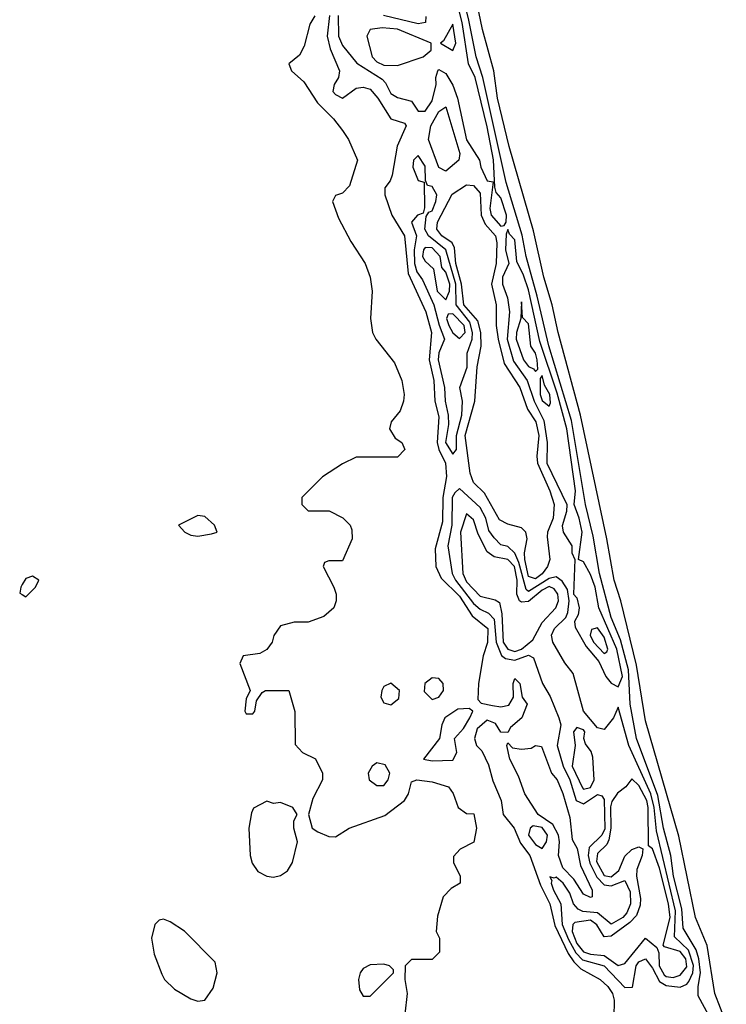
# Model space of a CAD drawing. Header units: inches. Extents: x 2792272 to 2951639, y 860504 to 1033803.
# Tile 187 of 209: x 2929993 to 2932044, y 983198 to 986058. Entities that reach past the tile are written whole.
import ezdxf

# ---------------------------------------------------------------- set-up
doc = ezdxf.new("R2010")
doc.units = ezdxf.units.IN
doc.header["$MEASUREMENT"] = 0
doc.layers.add('C9928', color=7, linetype='Continuous')
doc.layers.add('C9938', color=7, linetype='Continuous')

msp = doc.modelspace()

# ---------------------------------------------------------------- linework, layer by layer
at = {"layer": 'C9928', "color": 4, "elevation": 4}
msp.add_lwpolyline([(2930000, 984417.2), (2929996, 984410), (2929992.7, 984392.7), (2930000, 984388.2)], dxfattribs=at)
at = {"layer": 'C9938', "color": 4}
for points, elevation in [([(2932012.3, 983132.3), (2931962.9, 983222.9), (2931962.3, 983250), (2931969.3, 983290), (2931965, 983330), (2931956.7, 983356.7), (2931919.3, 983419.3), (2931915.5, 983475.5), (2931890.6, 983570), (2931883, 983630), (2931862.1, 983710), (2931845.1, 983805.1), (2931783.2, 983970), (2931765.4, 984070), (2931760.8, 984170), (2931737.4, 984257.4), (2931710, 984321.6), (2931675.8, 984450), (2931657.6, 984557.6), (2931635.4, 984650), (2931594.5, 984894.5), (2931529.1, 985110.9), (2931495.6, 985255.6), (2931463.4, 985370), (2931451.9, 985431.9), (2931405.2, 985585.2), (2931337.4, 985890), (2931318.3, 985950), (2931297.1, 986057.1), (2931154.4, 986634.4)], 8), ([(2932044.4, 983144.4), (2932011.5, 983230), (2931988.7, 983368.7), (2931955.1, 983450), (2931906.5, 983686.5), (2931810, 984022), (2931783.7, 984183.7), (2931738.3, 984370), (2931718.3, 984430), (2931697.4, 984550), (2931621.5, 984910), (2931555.8, 985150), (2931538.9, 985230), (2931514.3, 985310), (2931484.6, 985444.6), (2931414, 985690), (2931380.4, 985830), (2931369.8, 985909.8), (2931336.3, 986030), (2931304.4, 986184.4)], 4), ([(2930917.6, 986070), (2930918.8, 986010), (2930930, 985983.1), (2930971.8, 985931.8), (2931045.3, 985885.3), (2931055, 985875), (2931070, 985843.6), (2931090, 985832.4), (2931130, 985821.6), (2931150, 985793), (2931170, 985792.2), (2931190, 985822.4), (2931202.4, 985870), (2931201.3, 985890), (2931206.6, 985910), (2931210, 985913.4), (2931230, 985902), (2931250, 985868.2), (2931263.5, 985830), (2931289.6, 985709.6), (2931327.3, 985650), (2931331.6, 985630), (2931350, 985590.5), (2931367.1, 985587.1), (2931358, 985510), (2931361.3, 985490), (2931390, 985458.9), (2931399.7, 985460.2), (2931405.6, 985470), (2931405.8, 985490), (2931390, 985540.7), (2931376.6, 985556.6), (2931372.1, 985572.1), (2931368.6, 985651.4), (2931350, 985747), (2931315.2, 985890), (2931295.8, 985930), (2931277.8, 986050), (2931261.9, 986110)], 12), ([(2930850, 986069), (2930835.2, 986044.8), (2930818.8, 985981.2), (2930804.7, 985955.3), (2930774, 985930), (2930782, 985910), (2930818, 985878), (2930856.9, 985816.9), (2930904, 985770), (2930930, 985736), (2930947.3, 985710), (2930973.4, 985650), (2930950, 985575.3), (2930930, 985554), (2930910, 985548), (2930901, 985530), (2930918, 985482), (2930954.4, 985414.4), (2930996, 985350), (2931010.6, 985310.6), (2931016, 985270), (2931010.8, 985190), (2931017.3, 985150), (2931026.8, 985130), (2931081.1, 985061.1), (2931102, 985010), (2931108.9, 984970), (2931107.4, 984950), (2931097.8, 984922.3), (2931070.8, 984890), (2931066, 984870), (2931082.8, 984842.8), (2931102, 984830), (2931111.3, 984810), (2931090, 984788), (2930970, 984788), (2930930, 984768), (2930872, 984730), (2930812, 984670), (2930812, 984650), (2930830, 984632), (2930891.6, 984631.6), (2930931.1, 984611.1), (2930952, 984590), (2930956.9, 984576.9), (2930958, 984550), (2930930, 984486), (2930890, 984486), (2930878, 984482), (2930874, 984470), (2930904.7, 984410), (2930912, 984390), (2930911.3, 984370), (2930904.7, 984350), (2930875.3, 984324.7), (2930830, 984308), (2930790, 984308), (2930750, 984298), (2930730.9, 984269.1), (2930726, 984250), (2930710, 984228.7), (2930690, 984217.2), (2930642, 984210), (2930631.6, 984188.4), (2930662, 984110), (2930650, 984086), (2930646, 984050), (2930650, 984042), (2930670, 984042), (2930675.3, 984050), (2930680.4, 984079.6), (2930696.4, 984103.6), (2930706, 984110), (2930774, 984110), (2930791.6, 984048.4), (2930792.7, 983952.7), (2930814, 983930), (2930851.1, 983911.1), (2930872, 983870), (2930872, 983850), (2930843.5, 983796.5), (2930830.8, 983750), (2930842, 983710), (2930858.8, 983698.8), (2930890, 983686), (2930910, 983684.7), (2930949.6, 983710.3), (2931053, 983747), (2931109.7, 983790.3), (2931122, 983810), (2931130, 983844.7), (2931146, 983850), (2931190, 983844.9), (2931238, 983830), (2931251, 983811), (2931266, 983770), (2931290, 983752), (2931311.6, 983751.6), (2931318.8, 983710), (2931311, 983669), (2931271.6, 983648.4), (2931252.7, 983627.3), (2931252, 983610), (2931272, 983570), (2931271.3, 983550), (2931245.4, 983534.6), (2931222, 983510), (2931205.4, 983454.6), (2931202, 983410), (2931212, 983390), (2931212, 983350), (2931190, 983328), (2931130, 983328), (2931112, 983310), (2931111, 983270), (2931118, 983230), (2931111, 983170)], 4), ([(2930892.6, 986070), (2930885.8, 986010), (2930893.7, 985973.6), (2930921.1, 985910), (2930918, 985890), (2930906, 985870), (2930901.6, 985850), (2930910, 985840.5), (2930930, 985830.6), (2930970, 985859.3), (2930990, 985862.6), (2931010, 985856.5), (2931032.8, 985830), (2931070, 985770.5), (2931110, 985758), (2931115.3, 985750), (2931088.8, 985691.2), (2931073.8, 985606.2), (2931068.2, 985590), (2931053, 985570), (2931053, 985550), (2931073.2, 985490), (2931110.2, 985430), (2931121.1, 985321.1), (2931171.8, 985210), (2931188, 985150), (2931181.5, 985070), (2931195.3, 985010), (2931197.7, 984950), (2931210, 984904.7), (2931204.8, 984830), (2931209.5, 984809.4), (2931229.2, 984770), (2931231.7, 984731.7), (2931220.9, 984670), (2931220.7, 984599.3), (2931198.7, 984521.3), (2931200.8, 984470), (2931216.5, 984436.5), (2931270, 984383.8), (2931306.9, 984326.9), (2931352.1, 984290), (2931350.8, 984249.2), (2931338.3, 984210), (2931324.4, 984130), (2931323.4, 984083.4), (2931332.8, 984072.8), (2931365.8, 984065.8), (2931390, 984062.4), (2931413.1, 984066.9), (2931426.6, 984090), (2931425.6, 984130), (2931430, 984144.7), (2931444.7, 984130), (2931451.3, 984090), (2931466, 984070), (2931450.3, 984030), (2931417.8, 984002.2), (2931410, 983988), (2931390, 983988.7), (2931373.9, 984013.9), (2931350, 984023.6), (2931321.4, 983998.6), (2931312.8, 983970), (2931319.5, 983950), (2931334.4, 983934.4), (2931353.8, 983893.8), (2931366.9, 983846.9), (2931390.2, 983790), (2931396.9, 983750), (2931428.1, 983710), (2931446.6, 983666.6), (2931474.2, 983630), (2931504.4, 983544.4), (2931532.2, 983490), (2931546.9, 983426.9), (2931585.5, 983345.5), (2931601.2, 983321.2), (2931621.7, 983301.7), (2931678, 983270), (2931700.4, 983250), (2931714.3, 983230), (2931718.3, 983210), (2931717.1, 983110)], 8), ([(2931172.4, 986067.6), (2931170.6, 986050), (2931150, 986046.6), (2931049.4, 986070)], 12), ([(2930000, 984388.2), (2930010, 984382), (2930039, 984410), (2930048, 984430), (2930030, 984442), (2930010, 984435.3), (2930000, 984417.2)], 4)]:
    msp.add_lwpolyline(points, dxfattribs=dict(at, elevation=elevation))
for points, elevation in [([(2931045.4, 986034.6), (2931010.6, 986029.4), (2931000.7, 986010), (2931015.8, 985950), (2931030, 985935.8), (2931050, 985926.2), (2931090, 985924.9), (2931164.2, 985950), (2931187.8, 985970), (2931187, 985990), (2931090, 986030.7)], 16), ([(2931250, 986045.2), (2931223.4, 985996.6), (2931214.8, 985990), (2931250, 985968.7), (2931259.2, 985990)], 16), ([(2931230, 985618.4), (2931210, 985629.3), (2931179.8, 985710), (2931186.4, 985750), (2931210, 985791.8), (2931230, 985805.5), (2931270.3, 985669.7), (2931267.7, 985650)], 8), ([(2931150, 985663.7), (2931136.3, 985650), (2931134.4, 985630), (2931150, 985590.7), (2931166.8, 985586.8), (2931168.1, 985511.9), (2931164.1, 985495.9), (2931147.7, 985490), (2931130.5, 985470), (2931145, 985430), (2931138, 985390), (2931138.8, 985350), (2931145.7, 985325.7), (2931162.5, 985302.6), (2931195.5, 985230), (2931210.6, 985170.6), (2931226.2, 985130), (2931209.6, 985090.4), (2931207.5, 985070), (2931225.7, 984990), (2931228, 984950), (2931237.1, 984910), (2931238, 984882), (2931229.5, 984830), (2931250, 984795.8), (2931261.1, 984810), (2931260.7, 984850), (2931276.8, 984910), (2931278.8, 984950), (2931270.8, 984990), (2931291.5, 985048.5), (2931292.3, 985090), (2931306.5, 985130), (2931307.9, 985150), (2931299.3, 985179.3), (2931259.9, 985230), (2931259.4, 985290), (2931230, 985389.8), (2931179.7, 985430), (2931169.5, 985450), (2931173.3, 985486.7), (2931180.4, 985499.6), (2931190, 985503.1), (2931201.4, 985530), (2931204, 985550), (2931190, 985573.6), (2931176.5, 985576.5), (2931171.2, 985591.2), (2931170, 985632.7)], 12), ([(2931490, 984433.8), (2931470, 984440.5), (2931459.6, 984490), (2931458.7, 984510), (2931466.4, 984550), (2931462, 984570), (2931450, 984582), (2931410, 984593.3), (2931385.5, 984605.5), (2931342.7, 984682.7), (2931310, 984714), (2931300.6, 984740.6), (2931286.5, 984850), (2931314, 984950), (2931321.4, 985050), (2931333, 985110), (2931331.5, 985150), (2931323.4, 985183.4), (2931282.1, 985230), (2931275.8, 985290), (2931259.1, 985350), (2931255.5, 985395.5), (2931248.7, 985410), (2931218.3, 985430), (2931203.7, 985450), (2931206, 985470), (2931248.4, 985551.6), (2931290, 985578.9), (2931310, 985576.9), (2931330, 985554), (2931332.3, 985490), (2931344.5, 985464.5), (2931374.1, 985430), (2931377.8, 985410), (2931376.3, 985350), (2931362.3, 985290), (2931376.5, 985230), (2931376.5, 985170), (2931382, 985130), (2931399.5, 985059.5), (2931444.4, 984990), (2931466.8, 984926.8), (2931491.4, 984890), (2931499.8, 984850), (2931493.8, 984790), (2931496.6, 984770), (2931532.4, 984690), (2931544.4, 984650), (2931541.6, 984610), (2931525.3, 984570), (2931523.9, 984556.1), (2931531.9, 984490), (2931525, 984470), (2931510, 984448.4)], 8), ([(2931410, 985449.2), (2931404.8, 985435.2), (2931403.5, 985390), (2931413, 985350), (2931395, 985310), (2931394.2, 985290), (2931409.4, 985250), (2931414.8, 985210), (2931408.4, 985130), (2931426.2, 985066.2), (2931465.9, 985010), (2931486.8, 984950), (2931514.5, 984894.5), (2931524.6, 984830), (2931523.7, 984770), (2931581.5, 984650), (2931580.2, 984630), (2931567.7, 984587.7), (2931570.3, 984570), (2931596.3, 984530), (2931596, 984510), (2931604.7, 984490), (2931600.7, 984390), (2931610, 984378.8), (2931617.4, 984350), (2931614.6, 984330), (2931604, 984310), (2931606, 984294), (2931637.4, 984237.4), (2931673.9, 984193.9), (2931694.2, 984150), (2931710, 984131.1), (2931730, 984120.3), (2931742.5, 984150), (2931726.7, 984230), (2931674.1, 984350), (2931663.2, 984410), (2931650, 984446.3), (2931630, 984483.7), (2931615.3, 984490), (2931626, 984570), (2931617.6, 984610), (2931602.4, 984650), (2931606.3, 984690), (2931581.7, 984870), (2931553.2, 984973.2), (2931503.2, 985123.2), (2931470, 985273.3), (2931455.8, 985315.8), (2931435.9, 985355.9), (2931430, 985418.4), (2931415, 985435.1)], 12), ([(2931170, 985396.4), (2931165, 985390), (2931162.6, 985370), (2931170, 985357), (2931194.1, 985334.1), (2931205, 985270), (2931230, 985244.9), (2931240.5, 985270), (2931241.6, 985290), (2931230, 985324.8), (2931218, 985338), (2931213.4, 985370), (2931190, 985395.8)], 16), ([(2931450, 985239), (2931448.2, 985190), (2931434.9, 985150), (2931433.8, 985130), (2931456, 985070), (2931470, 985050.4), (2931484.5, 985044.5), (2931490, 985036.3), (2931497.1, 985042.9), (2931495.2, 985070), (2931490, 985089.4), (2931476.4, 985110), (2931470, 985174.5), (2931453, 985193)], 16), ([(2931250, 985204.2), (2931236.8, 985203.2), (2931231.7, 985190), (2931238.3, 985170), (2931250, 985149.1), (2931270, 985132.7), (2931286.2, 985150), (2931282.9, 985170)], 16), ([(2931510, 985025.2), (2931503.9, 985016.1), (2931504.3, 984970), (2931510, 984952.4), (2931530, 984935.5), (2931534.3, 984945.7), (2931531.7, 984970), (2931516.6, 984996.6)], 16), ([(2931270, 984696.3), (2931255.9, 984684.1), (2931248.8, 984670), (2931247.1, 984590), (2931236.2, 984530), (2931248.6, 984450), (2931257.7, 984430), (2931310, 984362.3), (2931330, 984346), (2931354.2, 984334.2), (2931370, 984317.4), (2931376.4, 984250), (2931391.3, 984211.3), (2931402.8, 984202.8), (2931430, 984197.7), (2931470, 984212.2), (2931484.4, 984204.4), (2931510.3, 984130), (2931532.7, 984092.7), (2931558.5, 984030), (2931563.5, 984010), (2931553.4, 983950), (2931570.8, 983890), (2931590.1, 983850), (2931608.4, 983790), (2931630, 983780.2), (2931670, 983807.5), (2931683.4, 983803.4), (2931690, 983793.4), (2931691.9, 983708.1), (2931683.2, 983690), (2931646.2, 983653.8), (2931643.3, 983630), (2931648, 983608), (2931668, 983568), (2931690, 983545), (2931710, 983542.2), (2931750, 983558.3), (2931765.3, 983525.3), (2931766, 983490), (2931755.6, 983464.4), (2931743.9, 983450), (2931710, 983430.9), (2931670, 983463.9), (2931628.1, 983468.1), (2931614.6, 983474.6), (2931601, 983490), (2931590, 983521.3), (2931570.4, 983550.4), (2931550, 983567.8), (2931544.7, 983564.7), (2931531.6, 983568.4), (2931538, 983558), (2931536, 983550), (2931542.2, 983530), (2931563.5, 983490), (2931568, 983430), (2931586.5, 983386.5), (2931607.7, 983347.7), (2931627.2, 983327.2), (2931690.1, 983310.1), (2931750, 983247.2), (2931772, 983248), (2931782.2, 983310), (2931790, 983322), (2931810, 983330.2), (2931830, 983303.1), (2931850, 983264.5), (2931870, 983252.7), (2931910, 983247.6), (2931930, 983256.5), (2931935.5, 983264.5), (2931947, 983290), (2931948.8, 983311.2), (2931935.1, 983355.1), (2931894, 983394), (2931896.7, 983470), (2931841.8, 983701.8), (2931834.6, 983770), (2931824.8, 983810), (2931761.8, 983950), (2931730, 984061.2), (2931717.1, 984030), (2931690, 983996.2), (2931670, 984001.1), (2931629.7, 984050), (2931599.4, 984159.4), (2931575.4, 984190), (2931540.8, 984250), (2931537.2, 984270), (2931545.7, 984290), (2931578.3, 984321.7), (2931583.8, 984336.2), (2931587.9, 984370), (2931583.6, 984403.6), (2931567.7, 984427.7), (2931550, 984439.8), (2931530, 984435), (2931470, 984397), (2931462.9, 984402.9), (2931441.8, 984481.8), (2931430, 984508.7), (2931410, 984528.3), (2931390, 984532.7), (2931370, 984553), (2931354.9, 984574.9), (2931345.7, 984610), (2931330, 984641)], 12), ([(2930510, 984618), (2930454, 984590), (2930472, 984570), (2930490, 984561), (2930510, 984558), (2930550, 984564.7), (2930566, 984570), (2930558, 984590), (2930530, 984615.3)], 4), ([(2931290, 984622.7), (2931272.6, 984570), (2931279.4, 984450), (2931290, 984425.5), (2931330, 984384), (2931373.5, 984373.5), (2931385.4, 984365.4), (2931392.5, 984332.5), (2931396.3, 984250), (2931410, 984230.1), (2931430, 984222.7), (2931450, 984230.1), (2931482.8, 984257.2), (2931510, 984307.4), (2931549.8, 984350), (2931557.1, 984370), (2931555.5, 984390), (2931544.7, 984404.7), (2931530, 984411.6), (2931510, 984401.5), (2931470, 984368.4), (2931450, 984366.2), (2931443.5, 984370), (2931435.8, 984390), (2931437.4, 984430), (2931429.2, 984470), (2931410, 984489.9), (2931370, 984497.8), (2931350, 984512.3), (2931323.5, 984563.5), (2931310, 984605.1)], 16), ([(2931670, 984291.3), (2931653.2, 984286.8), (2931649.4, 984270), (2931658.5, 984250), (2931690, 984217.4), (2931697.8, 984222.2), (2931700.4, 984230), (2931690, 984265.1)], 16), ([(2931190, 984146.3), (2931168.8, 984130), (2931167.3, 984107.3), (2931190, 984083.8), (2931210, 984090.4), (2931223.5, 984110), (2931222, 984130), (2931210, 984144.2)], 8), ([(2931070, 984131.1), (2931050, 984120.9), (2931043.7, 984110), (2931041.3, 984090), (2931050, 984074), (2931070, 984067.7), (2931093.2, 984086.8), (2931095.8, 984110)], 8), ([(2931297.5, 984057.5), (2931265, 984055.1), (2931227.3, 984030), (2931218, 984010), (2931211.3, 983970), (2931164.7, 983910), (2931190, 983905.5), (2931250, 983907.2), (2931262, 983930), (2931255.1, 983970), (2931281, 983999), (2931299.5, 984030), (2931308.7, 984050)], 8), ([(2931610, 984002.4), (2931600.3, 983990), (2931605.3, 983950), (2931596.6, 983890), (2931626.8, 983826.8), (2931630, 983823.6), (2931650, 983827.6), (2931660.7, 983850), (2931656.4, 983916.4), (2931652.2, 983932.2), (2931635.3, 983955.3), (2931631, 983970), (2931633.8, 983990), (2931630, 983995.8)], 16), ([(2931450, 983938.9), (2931477.4, 983942.6), (2931490.4, 983950.4), (2931507.3, 983947.3), (2931537, 983870), (2931552.9, 983850), (2931570, 983810.8), (2931590, 983741), (2931596.7, 983676.7), (2931611.1, 983651.1), (2931621.5, 983601.5), (2931655.3, 983530), (2931654.8, 983510), (2931650, 983508), (2931630, 983518.4), (2931601.6, 983561.6), (2931570, 983594.7), (2931557.2, 983630), (2931560.4, 983670), (2931556.9, 983690), (2931540.5, 983720.5), (2931497.7, 983750), (2931459.8, 983810), (2931441.1, 983861), (2931416.1, 983910), (2931407, 983950), (2931410, 983958), (2931423.4, 983943.4)], 8), ([(2931030, 983899.6), (2931016.3, 983890), (2931004.4, 983870), (2931007.3, 983850), (2931030, 983833.4), (2931050, 983833.4), (2931062.9, 983850), (2931067.3, 983870), (2931054.3, 983894.3)], 8), ([(2931770, 983853.3), (2931752.2, 983830), (2931728.8, 983811.2), (2931712.4, 983787.6), (2931707.9, 983772.1), (2931708.8, 983710), (2931703.7, 983676.3), (2931697.6, 983662.4), (2931670, 983636.4), (2931667.4, 983612.6), (2931690, 983572.4), (2931710, 983568.3), (2931732.8, 983587.2), (2931750, 983628.5), (2931770, 983647.9), (2931790, 983656), (2931802, 983650), (2931800.3, 983630), (2931785, 983590), (2931783.7, 983570), (2931794.9, 983505.1), (2931794, 983486), (2931784.1, 983455.9), (2931764.5, 983435.5), (2931710, 983395.9), (2931690, 983394.5), (2931668.9, 983428.9), (2931650, 983442.5), (2931604.2, 983435.8), (2931598.5, 983430), (2931596.6, 983410), (2931610, 983375.2), (2931630, 983350.8), (2931650, 983343.5), (2931690, 983339.7), (2931730, 983311.4), (2931750, 983316.5), (2931810, 983390.4), (2931843.1, 983363.1), (2931848, 983348), (2931849.6, 983310), (2931863.9, 983283.9), (2931870, 983278.8), (2931890, 983275.9), (2931910, 983282.5), (2931930, 983307), (2931927.1, 983330), (2931910, 983351.2), (2931864.7, 983364.7), (2931860.9, 983370), (2931880.9, 983450), (2931876.3, 983490), (2931850, 983593.6), (2931830, 983649.6), (2931818.6, 983658.6), (2931817.6, 983770), (2931813.8, 983790), (2931790, 983833.5)], 16), ([(2930710, 983788), (2930671.6, 983768.4), (2930665.4, 983754.6), (2930658, 983710), (2930662, 983630), (2930667.8, 983607.8), (2930683.7, 983583.7), (2930710, 983570.3), (2930730, 983567.4), (2930750, 983572.6), (2930770, 983585.7), (2930784.7, 983610), (2930799.3, 983670), (2930789, 983710), (2930789, 983731), (2930798, 983750), (2930786, 983770), (2930750, 983784), (2930730, 983782)], 4), ([(2931483.8, 983716.2), (2931474.4, 983710), (2931470.3, 983690), (2931490, 983662.7), (2931510, 983650.4), (2931522.2, 983670), (2931525, 983690), (2931510, 983712.2)], 12), ([(2930410, 983446), (2930397.3, 983442.7), (2930384.9, 983430), (2930375.5, 983390), (2930383.4, 983343.4), (2930405.5, 983285.5), (2930413.4, 983270), (2930442.3, 983242.3), (2930490, 983214.4), (2930510, 983207.7), (2930530, 983210.5), (2930554.6, 983245.4), (2930565.7, 983290), (2930560.5, 983320.5), (2930471.1, 983411.1), (2930430, 983438)], 4), ([(2931050, 983315.3), (2931010, 983313.2), (2930990, 983302), (2930981, 983290), (2930976, 983270), (2930979.8, 983239.8), (2930990, 983222), (2931010, 983222), (2931078, 983290), (2931078, 983298), (2931066, 983310)], 4)]:
    msp.add_lwpolyline(points, close=True, dxfattribs=dict(at, elevation=elevation))

doc.saveas('drawing.dxf')
